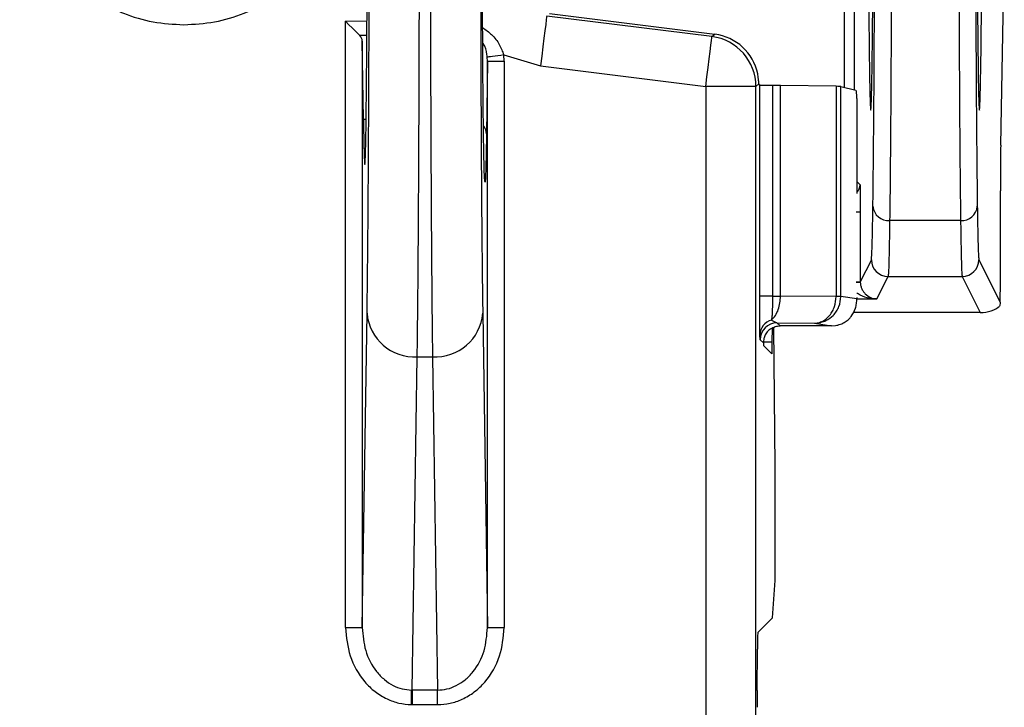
# Model space of a CAD drawing. Extents: x 897.4 to 914.4, y -8.5 to 2.5.
# Tile 86 of 102: x 908.437 to 909.016, y -2.352 to -1.948. Entities that reach past the tile are written whole.
import ezdxf

# ---------------------------------------------------------------- set-up
doc = ezdxf.new("R2010")
doc.units = 0
doc.header["$LTSCALE"] = 4
doc.header["$MEASUREMENT"] = 0
doc.layers.get('0').update_dxf_attribs({"linetype": 'CONTINUOUS'})

msp = doc.modelspace()

# ---------------------------------------------------------------- linework, layer by layer
for p, q in [((909.01349, -2.02194), (909.0156, -1.90933)), ((908.92148, -1.91922), (908.92148, -1.98782)), ((908.92739, -1.91922), (908.92739, -1.98929)), ((908.74822, -1.94447), (908.84535, -1.95661)), ((908.6283, -2.30562), (908.6283, -1.94903)), ((908.64092, -1.9491), (908.6283, -1.94903)), ((908.84372, -1.95805), (908.74659, -1.94591)), ((908.64087, -1.95746), (908.63666, -1.95743)), ((908.63814, -1.96062), (908.63814, -2.30562)), ((908.63879, -2.00666), (908.63814, -1.96062)), ((908.84372, -1.95805), (908.84535, -1.95661)), ((908.71176, -1.97249), (908.71116, -2.01525)), ((908.71176, -1.97249), (908.71164, -1.97014)), ((908.71176, -2.30562), (908.71176, -1.97249)), ((908.71176, -1.97249), (908.7216, -1.97249)), ((908.7216, -1.97249), (908.72135, -1.96881)), ((908.72135, -1.96881), (908.74292, -1.97521)), ((908.7216, -1.97249), (908.7216, -2.30562)), ((908.74292, -1.97521), (908.84005, -1.98735)), ((908.84005, -1.98735), (908.84005, -2.48823)), ((908.86958, -1.98735), (908.84005, -1.98735)), ((908.87127, -1.98586), (908.86958, -1.98735)), ((908.86958, -2.48746), (908.86958, -1.98735)), ((908.8718, -1.98666), (908.87127, -1.98585)), ((908.8718, -2.11059), (908.8718, -1.98666)), ((908.87934, -1.98679), (908.87934, -2.11059)), ((908.884, -2.11059), (908.884, -1.98682)), ((908.91667, -1.98725), (908.884, -1.98682)), ((908.91667, -1.98725), (908.91667, -2.11083)), ((908.91954, -2.11083), (908.91954, -1.98733)), ((908.91954, -1.98733), (908.92837, -1.98954)), ((908.92889, -1.99811), (908.92889, -2.05035)), ((908.63879, -2.00666), (908.64042, -2.00666)), ((908.92889, -2.04331), (908.93081, -2.04523)), ((909.01335, -2.08711), (909.01335, -2.0487)), ((908.92852, -2.06098), (908.93095, -2.06098)), ((908.93095, -2.06098), (908.93095, -2.10218)), ((908.98989, -2.06618), (908.9482, -2.06618)), ((908.93743, -2.08921), (908.93095, -2.10218)), ((909.00066, -2.08921), (909.01319, -2.11427)), ((908.94065, -2.1123), (908.94727, -2.09906)), ((908.94727, -2.09906), (908.99082, -2.09906)), ((908.99082, -2.09906), (909.00143, -2.12028)), ((908.92852, -2.10218), (908.93095, -2.10218)), ((908.93095, -2.10218), (908.93095, -2.10235)), ((908.91667, -2.11086), (908.884, -2.11059)), ((908.91667, -2.11083), (908.91667, -2.11086)), ((908.91954, -2.11083), (908.91667, -2.11083)), ((908.91954, -2.11083), (908.91953, -2.11091)), ((908.92889, -2.11228), (908.91954, -2.11083)), ((908.92889, -2.11148), (908.92889, -2.11228)), ((908.92889, -2.1123), (908.94065, -2.1123)), ((908.63814, -2.30562), (908.64094, -2.12074)), ((908.70897, -2.12074), (908.71176, -2.30562)), ((909.00143, -2.12028), (908.92674, -2.12028)), ((908.87873, -2.1247), (908.88193, -2.12641)), ((908.87908, -2.12946), (908.87902, -2.13754)), ((908.88094, -2.21083), (908.88009, -2.12897)), ((908.88193, -2.12641), (908.90393, -2.12659)), ((908.88193, -2.12641), (908.88379, -2.12815)), ((908.91395, -2.12815), (908.88379, -2.12815)), ((908.90393, -2.12659), (908.90698, -2.12611)), ((908.90393, -2.12659), (908.91395, -2.12815)), ((908.91395, -2.12815), (908.91626, -2.12798)), ((908.87209, -2.13626), (908.87195, -2.13352)), ((908.87398, -2.13803), (908.87209, -2.13626)), ((908.87401, -2.13754), (908.87902, -2.13754)), ((908.87889, -2.14457), (908.87403, -2.13971)), ((908.6675, -2.34236), (908.67046, -2.14631)), ((908.67046, -2.14631), (908.67944, -2.14631)), ((908.67944, -2.14631), (908.6824, -2.34236)), ((908.88094, -2.2583), (908.88094, -2.21083)), ((908.87922, -2.29983), (908.88079, -2.27784)), ((908.87065, -2.30853), (908.8792, -2.29998)), ((908.87922, -2.29983), (908.8792, -2.29998)), ((908.6283, -2.30562), (908.63814, -2.30562)), ((908.71176, -2.30562), (908.7216, -2.30562)), ((908.87038, -2.34264), (908.8705, -2.31838)), ((908.66711, -2.34236), (908.6675, -2.34236)), ((908.6824, -2.34236), (908.6675, -2.34236)), ((908.6675, -2.34236), (908.6675, -2.35088)), ((908.6824, -2.35088), (908.6824, -2.34236)), ((908.66699, -2.35088), (908.6675, -2.35088)), ((908.6675, -2.35088), (908.6824, -2.35088))]:
    msp.add_line(p, q)
at = {"flags": 128}
for points in [[(908.63666, -1.95743), (908.63544, -1.95621), (908.63393, -1.95469), (908.63219, -1.95294), (908.63028, -1.95103), (908.6283, -1.94903)], [(908.74659, -1.94591), (908.74651, -1.94652), (908.7463, -1.94821), (908.74596, -1.95094), (908.7455, -1.95458), (908.74495, -1.95901), (908.74432, -1.96405), (908.74363, -1.96952), (908.74292, -1.97521)], [(908.84005, -1.98735), (908.84076, -1.98166), (908.84145, -1.9762), (908.84208, -1.97115), (908.84263, -1.96672), (908.84309, -1.96308), (908.84343, -1.96035), (908.84364, -1.95866), (908.84372, -1.95805)], [(908.72135, -1.96881), (908.71956, -1.96905), (908.71783, -1.96929), (908.71622, -1.96951), (908.71478, -1.96971), (908.71357, -1.96987), (908.71262, -1.97), (908.71197, -1.97009), (908.71164, -1.97014)], [(908.92852, -2.1024), (908.9292, -2.10238), (908.92994, -2.10237), (908.93048, -2.10236), (908.93083, -2.10236), (908.93095, -2.10235)], [(908.66699, -2.35088), (908.66701, -2.3496), (908.66702, -2.34833), (908.66704, -2.34711), (908.66706, -2.34596), (908.66708, -2.34489), (908.66709, -2.34392), (908.6671, -2.34307), (908.66711, -2.34236)]]:
    msp.add_lwpolyline(points, dxfattribs=at)
for centre, radius, start, end in [((908.84005, -1.98735), 0.02953, 0.00439, 82.87056), ((908.70364, -2.01535), 0.00752, 0.78786, 38.27097), ((908.9249, -2.04523), 0.00591, 312.42869, 359.98012), ((908.94755, -2.05696), 0.00924, 185.39701, 274.00501), ((908.99054, -2.05696), 0.00924, 265.9947, 354.60245), ((908.94727, -2.08921), 0.00984, 180.01367, 269.99316), ((908.99082, -2.08921), 0.00984, 270.00684, 359.98633), ((908.91632, -2.20829), 0.09743, 88.10776, 89.79536), ((908.66875, -2.11846), 0.02791, 184.693, 273.51805), ((908.68115, -2.11846), 0.02791, 266.48192, 355.3073), ((908.88133, -2.13372), 0.00939, 106.10901, 178.74514), ((908.88193, -2.13626), 0.00984, 90.00366, 179.99634)]:
    msp.add_arc(centre, radius, start, end)
for centre, major_axis, ratio, start_param, end_param in [((908.93708, -1.82413), (0, 0.17717), 0.008727, 1.570796, 4.712389), ((909.00101, -1.82413), (0, 0.17717), 0.008727, 1.570796, 4.712389), ((908.6396, -1.8565), (0, 0.17686), 0.008727, 2.584961, 4.712389), ((908.6283, -1.96063), (0.00984, -0.00008), 0.622195, 0.013944, 0.561811), ((908.84169, -1.98591), (-0.02214, -0.01954), 0.999932, 2.621611, 3.86478), ((909.0136, -2.0487), (0, 0.02953), 0.008727, 0.436332, 1.570796), ((909.01309, -2.08711), (0, 0.02953), 0.008727, 3.544571, 4.712389), ((909.00389, -2.11536), (0.01012, 0.00152), 0.462497, 4.398132, 5.706334), ((908.87403, -2.12987), (0, 0.00984), 0.008727, 2.548778, 3.132866), ((908.88077, -2.2583), (0, 0.01969), 0.008727, 3.263766, 4.712389), ((908.87065, -2.32822), (0, 0.01969), 0.008727, 0.008727, 1.047198), ((908.87053, -2.35249), (0, 0.01969), 0.008727, 1.047198, 1.570796)]:
    msp.add_ellipse(centre, major_axis=major_axis, ratio=ratio, start_param=start_param, end_param=end_param)
for points, knots in [([(908.53322, -1.75804), (908.52716, -1.75836), (908.51503, -1.75901), (908.49702, -1.76448), (908.47985, -1.77327), (908.46453, -1.78584), (908.45408, -1.7986), (908.44744, -1.80995), (908.44221, -1.82145), (908.43784, -1.83634), (908.43617, -1.85452), (908.43784, -1.87272), (908.44312, -1.89073), (908.45197, -1.9079), (908.46452, -1.92322), (908.47729, -1.93367), (908.48864, -1.94031), (908.50014, -1.94552), (908.51503, -1.95006), (908.52715, -1.9507), (908.53322, -1.95102)], [0, 0, 0, 0, 0.059974, 0.119983, 0.184936, 0.249956, 0.314908, 0.347281, 0.380016, 0.439973, 0.499999, 0.559956, 0.619983, 0.684935, 0.749957, 0.814909, 0.847281, 0.880016, 0.939991, 1, 1, 1, 1]), ([(908.53322, -1.95102), (908.53928, -1.9507), (908.55141, -1.95005), (908.56942, -1.94458), (908.58658, -1.93579), (908.6019, -1.92323), (908.61236, -1.91046), (908.619, -1.89911), (908.62423, -1.88761), (908.6286, -1.87272), (908.63027, -1.85454), (908.6286, -1.83634), (908.62331, -1.81833), (908.61447, -1.80117), (908.60192, -1.78585), (908.58915, -1.77539), (908.5778, -1.76875), (908.56629, -1.76354), (908.55141, -1.759), (908.53928, -1.75836), (908.53322, -1.75804)], [0, 0, 0, 0, 0.059974, 0.119983, 0.184935, 0.249957, 0.314909, 0.347282, 0.380016, 0.439973, 0.5, 0.559956, 0.619983, 0.684935, 0.749956, 0.814908, 0.847282, 0.880016, 0.939991, 1, 1, 1, 1]), ([(908.93836, -2.05783), (908.93844, -2.05143), (908.9386, -2.03862), (908.93883, -2.01483), (908.93902, -1.98801), (908.93919, -1.9581), (908.93932, -1.92601), (908.93942, -1.89258), (908.93948, -1.85843), (908.93948, -1.83556), (908.93949, -1.82413)], [0, 0, 0, 0, 0.122952, 0.245941, 0.372934, 0.500004, 0.626997, 0.754065, 0.877014, 1, 1, 1, 1]), ([(908.94933, -1.82413), (908.94933, -1.83516), (908.94932, -1.85752), (908.94926, -1.89103), (908.94917, -1.9244), (908.94905, -1.95705), (908.94889, -1.98837), (908.9487, -2.01755), (908.94847, -2.0443), (908.94829, -2.05883), (908.9482, -2.06618)], [0, 0, 0, 0, 0.114605, 0.23218, 0.352726, 0.476241, 0.602727, 0.732182, 0.864606, 1, 1, 1, 1]), ([(908.98876, -1.82413), (908.98877, -1.83516), (908.98877, -1.85752), (908.98883, -1.89103), (908.98892, -1.9244), (908.98904, -1.95705), (908.9892, -1.98837), (908.9894, -2.01755), (908.98962, -2.0443), (908.9898, -2.05883), (908.98989, -2.06618)], [0, 0, 0, 0, 0.114605, 0.23218, 0.352726, 0.476241, 0.602727, 0.732182, 0.864606, 1, 1, 1, 1]), ([(908.99861, -1.82413), (908.99861, -1.83556), (908.99862, -1.85843), (908.99867, -1.89257), (908.99877, -1.926), (908.9989, -1.95808), (908.99907, -1.98801), (908.99927, -2.01483), (908.99949, -2.03862), (908.99965, -2.05143), (908.99974, -2.05783)], [0, 0, 0, 0, 0.1229487, 0.2459349, 0.3729272, 0.4999953, 0.6269886, 0.7540583, 0.8770101, 1, 1, 1, 1]), ([(908.64094, -2.12074), (908.64103, -2.11378), (908.64123, -2.09987), (908.64149, -2.07347), (908.64172, -2.04338), (908.64192, -2.00951), (908.64208, -1.97298), (908.64219, -1.9348), (908.64226, -1.89575), (908.64227, -1.86958), (908.64227, -1.8565)], [0, 0, 0, 0, 0.122809, 0.245651, 0.372795, 0.500004, 0.627146, 0.754354, 0.877161, 1, 1, 1, 1]), ([(908.67046, -2.14631), (908.67057, -2.13779), (908.67078, -2.12094), (908.67105, -2.08925), (908.67128, -2.05438), (908.67147, -2.01675), (908.67161, -1.97741), (908.67172, -1.93715), (908.67178, -1.89674), (908.67179, -1.86979), (908.6718, -1.8565)], [0, 0, 0, 0, 0.136212, 0.269222, 0.399029, 0.525631, 0.64903, 0.769224, 0.886214, 1, 1, 1, 1]), ([(908.67811, -1.8565), (908.67811, -1.86979), (908.67812, -1.89674), (908.67819, -1.93715), (908.67829, -1.97741), (908.67844, -2.01675), (908.67862, -2.05438), (908.67885, -2.08925), (908.67912, -2.12094), (908.67933, -2.13779), (908.67944, -2.14631)], [0, 0, 0, 0, 0.113786, 0.230776, 0.35097, 0.474369, 0.600971, 0.730778, 0.863788, 1, 1, 1, 1]), ([(908.70763, -1.8565), (908.70764, -1.86958), (908.70765, -1.89574), (908.70772, -1.93479), (908.70783, -1.97297), (908.70798, -2.00949), (908.70818, -2.04337), (908.70841, -2.07346), (908.70867, -2.09987), (908.70887, -2.11378), (908.70897, -2.12074)], [0, 0, 0, 0, 0.122806, 0.245646, 0.372787, 0.499996, 0.627139, 0.754349, 0.877158, 1, 1, 1, 1]), ([(908.71008, -2.04129), (908.71003, -2.04068), (908.70991, -2.03895), (908.70972, -2.03194), (908.7095, -2.02054), (908.7093, -2.00552), (908.70913, -1.98758), (908.70898, -1.96725), (908.70886, -1.94558), (908.70877, -1.9229), (908.70869, -1.89358), (908.70867, -1.871), (908.70867, -1.8565)], [0, 0, 0, 0, 0.054832, 0.156632, 0.258509, 0.360308, 0.462185, 0.559821, 0.657535, 0.747785, 0.838113, 1, 1, 1, 1]), ([(908.7089, -1.95275), (908.71074, -1.95404), (908.71461, -1.95676), (908.71888, -1.96236), (908.72056, -1.96674), (908.72135, -1.96881)], [0, 0, 0, 0, 0.323513, 0.680025, 1, 1, 1, 1]), ([(908.71164, -1.97014), (908.71157, -1.9696), (908.7112, -1.96678), (908.71051, -1.96382), (908.70906, -1.96175), (908.70895, -1.96159)], [0, 0, 0, 0, 0.17699, 0.93883, 1, 1, 1, 1]), ([(908.87127, -1.98585), (908.87126, -1.98578), (908.87125, -1.98563), (908.87121, -1.98459), (908.8711, -1.98308), (908.87089, -1.98144), (908.87069, -1.98037), (908.87061, -1.97995)], [0, 0, 0, 0, 0.2154969, 0.4309917, 0.6461363, 0.8599928, 1, 1, 1, 1]), ([(908.87934, -1.98679), (908.87831, -1.98677), (908.87624, -1.98675), (908.87382, -1.98672), (908.87215, -1.98669), (908.87192, -1.98667), (908.8718, -1.98666)], [0, 0, 0, 0, 0.25, 0.499999, 0.749999, 1, 1, 1, 1]), ([(908.884, -1.98682), (908.88331, -1.98681), (908.88194, -1.9868), (908.88021, -1.98679), (908.87934, -1.98679)], [0, 0, 0, 0, 0.500003, 1, 1, 1, 1]), ([(908.91954, -1.98733), (908.91936, -1.98732), (908.919, -1.98729), (908.91744, -1.98726), (908.91667, -1.98725)], [0, 0, 0, 0, 0.499999, 1, 1, 1, 1]), ([(908.92837, -1.98954), (908.92851, -1.99063), (908.92869, -1.99212), (908.92884, -1.99528), (908.92888, -1.99694), (908.92889, -1.99773), (908.92889, -1.99811)], [0, 0, 0, 0, 0.606127, 0.826186, 0.917069, 1, 1, 1, 1]), ([(908.71116, -2.01525), (908.71111, -2.01887), (908.711, -2.02611), (908.71081, -2.0344), (908.71061, -2.0405), (908.7104, -2.04354), (908.71022, -2.04396), (908.71011, -2.04191), (908.71008, -2.04129)], [0, 0, 0, 0, 0.1677402, 0.3355604, 0.5223135, 0.709227, 0.9112632, 1, 1, 1, 1]), ([(908.93081, -2.04523), (908.93083, -2.04546), (908.93085, -2.04581), (908.93089, -2.04777), (908.93091, -2.0498), (908.93093, -2.0523), (908.93094, -2.05596), (908.93095, -2.05901), (908.93095, -2.06098)], [0, 0, 0, 0, 0.239567, 0.368284, 0.500001, 0.628719, 0.760433, 1, 1, 1, 1]), ([(908.93743, -2.08921), (908.93751, -2.0887), (908.93768, -2.08766), (908.93791, -2.08125), (908.93814, -2.07175), (908.93829, -2.06247), (908.93836, -2.05783)], [0, 0, 0, 0, 0.249952, 0.5, 0.749952, 1, 1, 1, 1]), ([(908.99974, -2.05783), (908.99981, -2.06247), (908.99995, -2.07175), (909.00018, -2.08125), (909.00042, -2.08766), (909.00058, -2.0887), (909.00066, -2.08921)], [0, 0, 0, 0, 0.24995, 0.499998, 0.74995, 1, 1, 1, 1]), ([(908.9482, -2.06618), (908.94812, -2.07103), (908.94797, -2.08074), (908.94774, -2.09072), (908.9475, -2.09741), (908.94735, -2.09851), (908.94727, -2.09906)], [0, 0, 0, 0, 0.25, 0.5, 0.75, 1, 1, 1, 1]), ([(908.98989, -2.06618), (908.98997, -2.07103), (908.99013, -2.08074), (908.99036, -2.09072), (908.99059, -2.09741), (908.99074, -2.09851), (908.99082, -2.09906)], [0, 0, 0, 0, 0.2500003, 0.4999999, 0.7500003, 1, 1, 1, 1]), ([(908.93095, -2.10235), (908.93099, -2.10297), (908.93109, -2.10429), (908.9317, -2.10614), (908.93262, -2.10787), (908.93435, -2.11001), (908.93591, -2.11085), (908.93698, -2.11143)], [0, 0, 0, 0, 0.119978, 0.254358, 0.410393, 0.592776, 1, 1, 1, 1]), ([(908.87934, -2.11059), (908.87831, -2.11059), (908.87624, -2.11059), (908.87382, -2.11059), (908.87215, -2.11059), (908.87192, -2.11059), (908.8718, -2.11059)], [0, 0, 0, 0, 0.25, 0.499999, 0.749999, 1, 1, 1, 1]), ([(908.87195, -2.13352), (908.87193, -2.13249), (908.87189, -2.13043), (908.87184, -2.12484), (908.87181, -2.1181), (908.87181, -2.11312), (908.8718, -2.11062)], [0, 0, 0, 0, 0.248957, 0.500098, 0.749327, 1, 1, 1, 1]), ([(908.87934, -2.11061), (908.87933, -2.11213), (908.87931, -2.11516), (908.87918, -2.11929), (908.87899, -2.12271), (908.87881, -2.12404), (908.87873, -2.1247)], [0, 0, 0, 0, 0.249907, 0.499771, 0.749779, 1, 1, 1, 1]), ([(908.87873, -2.1247), (908.87954, -2.12388), (908.88112, -2.12227), (908.88279, -2.11863), (908.8838, -2.11469), (908.88393, -2.11195), (908.884, -2.11063)], [0, 0, 0, 0, 0.273196, 0.530761, 0.772925, 1, 1, 1, 1]), ([(908.87934, -2.11059), (908.88021, -2.11059), (908.88194, -2.11059), (908.88331, -2.11059), (908.884, -2.11059)], [0, 0, 0, 0, 0.499997, 1, 1, 1, 1]), ([(908.90698, -2.12611), (908.90784, -2.12578), (908.91002, -2.12491), (908.91264, -2.12254), (908.9146, -2.11956), (908.9162, -2.11591), (908.91648, -2.11286), (908.91667, -2.11086)], [0, 0, 0, 0, 0.160764, 0.409846, 0.564164, 0.714114, 1, 1, 1, 1]), ([(908.90787, -2.12605), (908.90885, -2.12574), (908.91146, -2.1249), (908.9146, -2.12257), (908.917, -2.1196), (908.91897, -2.11596), (908.91931, -2.11291), (908.91953, -2.11091)], [0, 0, 0, 0, 0.152225, 0.403822, 0.559722, 0.711223, 1, 1, 1, 1]), ([(908.92551, -2.12268), (908.92644, -2.12128), (908.92771, -2.11936), (908.92863, -2.11559), (908.92886, -2.11367), (908.92888, -2.11274), (908.92889, -2.11228)], [0, 0, 0, 0, 0.59554, 0.813639, 0.909336, 1, 1, 1, 1]), ([(908.94065, -2.1123), (908.93875, -2.11214), (908.93501, -2.11182), (908.93097, -2.11039), (908.92916, -2.10894), (908.92889, -2.10872)], [0, 0, 0, 0, 0.466685, 0.920023, 1, 1, 1, 1]), ([(908.93698, -2.11143), (908.93703, -2.11146), (908.93819, -2.11227), (908.93945, -2.11228), (908.94065, -2.1123)], [0, 0, 0, 0, 0.037634, 1, 1, 1, 1]), ([(909.01319, -2.11427), (909.01304, -2.11529), (909.01286, -2.11649), (909.01277, -2.11662), (909.01276, -2.11663)], [0, 0, 0, 0, 0.845051, 1, 1, 1, 1]), ([(908.91626, -2.12798), (908.91731, -2.12776), (908.91947, -2.1273), (908.92217, -2.12587), (908.9243, -2.12417), (908.92512, -2.12317), (908.92551, -2.12268)], [0, 0, 0, 0, 0.241192, 0.499428, 0.757237, 1, 1, 1, 1]), ([(908.87824, -2.12987), (908.87751, -2.13045), (908.87607, -2.13163), (908.87471, -2.13397), (908.87407, -2.13617), (908.87398, -2.13743), (908.87398, -2.13797), (908.87398, -2.13803)], [0, 0, 0, 0, 0.252497, 0.506118, 0.739032, 0.971887, 1, 1, 1, 1]), ([(908.87824, -2.12987), (908.8791, -2.12937), (908.88082, -2.12838), (908.8828, -2.12823), (908.88379, -2.12815)], [0, 0, 0, 0, 0.5, 1, 1, 1, 1]), ([(908.90393, -2.12659), (908.90521, -2.12657), (908.90656, -2.12655), (908.90781, -2.12608), (908.90787, -2.12605)], [0, 0, 0, 0, 0.948221, 1, 1, 1, 1]), ([(908.87902, -2.13754), (908.87902, -2.13862), (908.87899, -2.14129), (908.87895, -2.14403), (908.87891, -2.1444), (908.87889, -2.14457)], [0, 0, 0, 0, 0.26117, 0.643609, 1, 1, 1, 1]), ([(908.6283, -2.30562), (908.62882, -2.31124), (908.62987, -2.32271), (908.63722, -2.33549), (908.64543, -2.34345), (908.65233, -2.34765), (908.6596, -2.35032), (908.66453, -2.35069), (908.66699, -2.35088)], [0, 0, 0, 0, 0.255437, 0.521823, 0.650064, 0.775077, 0.888092, 1, 1, 1, 1]), ([(908.63814, -2.30562), (908.63852, -2.31017), (908.63928, -2.31937), (908.64471, -2.32979), (908.65089, -2.33625), (908.65605, -2.3397), (908.66151, -2.34188), (908.66528, -2.3422), (908.66711, -2.34236)], [0, 0, 0, 0, 0.264829, 0.535936, 0.663367, 0.782053, 0.893615, 1, 1, 1, 1]), ([(908.6824, -2.34236), (908.68426, -2.34223), (908.68806, -2.34197), (908.69359, -2.33984), (908.69882, -2.33642), (908.70509, -2.32996), (908.7106, -2.31948), (908.71138, -2.3102), (908.71176, -2.30562)], [0, 0, 0, 0, 0.106504, 0.2180328, 0.3365874, 0.4638398, 0.7351332, 1, 1, 1, 1]), ([(908.6824, -2.35088), (908.68487, -2.35073), (908.68984, -2.35042), (908.6972, -2.34783), (908.7042, -2.34367), (908.71253, -2.33571), (908.72001, -2.32285), (908.72108, -2.31128), (908.7216, -2.30562)], [0, 0, 0, 0, 0.111705, 0.224758, 0.349473, 0.478064, 0.744614, 1, 1, 1, 1])]:
    msp.add_open_spline(points, degree=3, knots=knots)

doc.saveas('drawing.dxf')
